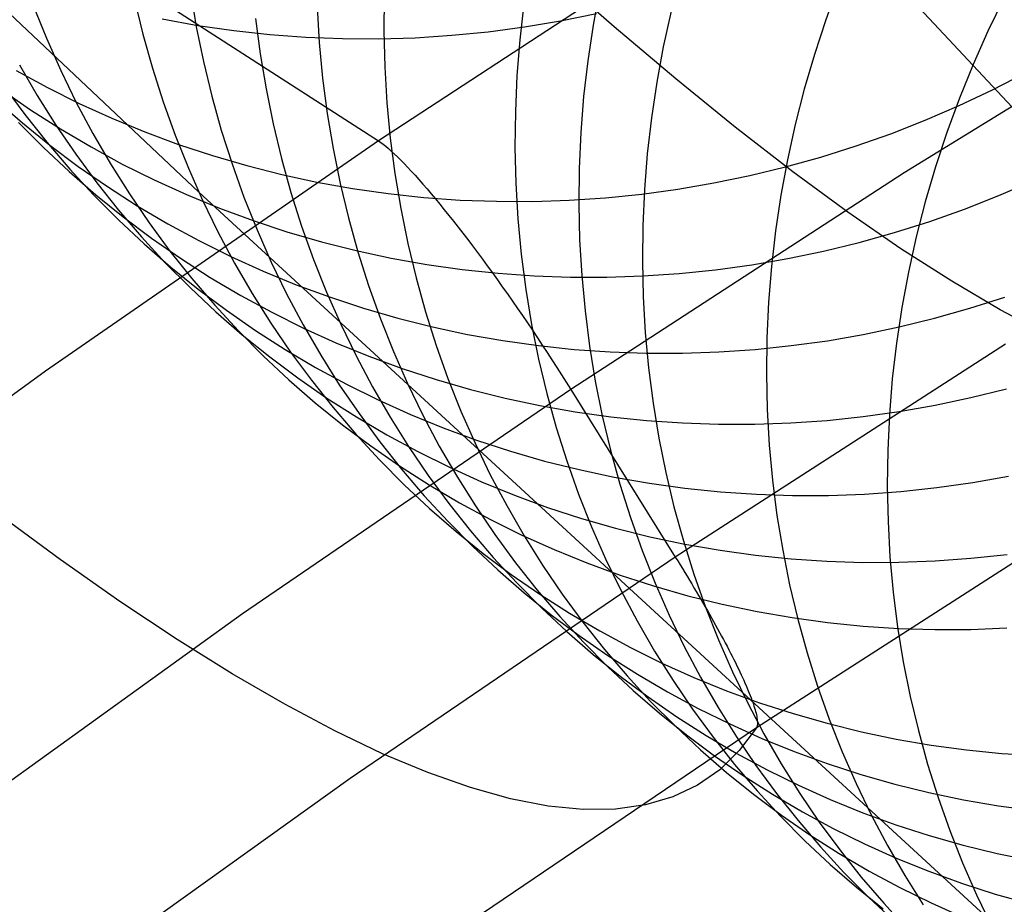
# Model space of a CAD drawing. Header units: millimetres. Extents: x 119 to 175.9, y -203.1 to -153.8.
# Tile 132 of 256: x 130.9 to 132.1, y -159.9 to -158.9. Entities that reach past the tile are written whole.
import ezdxf

# ---------------------------------------------------------------- set-up
doc = ezdxf.new("R2010")
doc.units = ezdxf.units.MM
doc.header["$MEASUREMENT"] = 0
doc.layers.add('Layer 01', color=5, linetype='Continuous', true_color=0x0000ff)
doc.layers.add('Livello 03', color=5, linetype='Continuous', true_color=0x0000ff)

msp = doc.modelspace()

# ---------------------------------------------------------------- linework, layer by layer
at = {"layer": 'Layer 01'}
for p, q in [((132.1466, -159.0564, 56.7965), (131.7082, -158.5861, 58.9149)), ((131.1537, -159.0875, 53.8911), (130.6535, -158.616, 55.9334)), ((131.6125, -158.8553, 51.7308), (131.605, -158.8961, 51.7389)), ((131.8858, -158.8508, 50.9245), (131.8715, -158.89, 50.9305)), ((131.08, -158.8668, 53.8198), (131.0896, -158.9063, 53.8316)), ((131.1439, -158.8576, 53.4973), (131.1507, -158.8979, 53.5086)), ((131.3659, -158.8619, 52.5789), (131.3655, -158.903, 52.5888)), ((132.0754, -158.8654, 50.4081), (132.0572, -158.9031, 50.4129)), ((130.964, -158.8735, 54.5036), (130.9791, -158.9111, 54.5161)), ((131.2889, -158.8752, 52.8822), (131.2914, -158.9161, 52.8927)), ((131.5258, -158.8718, 52.0093), (131.5212, -158.9128, 52.0182)), ((131.1117, -158.889, 57.877), (131.1525, -158.8964, 57.887)), ((131.2184, -158.8885, 53.1874), (131.2238, -158.929, 53.1985)), ((131.5678, -158.8911, 57.971), (131.6091, -158.8827, 57.9776)), ((131.6943, -158.8802, 51.462), (131.6854, -158.9208, 51.4697)), ((131.8715, -158.89, 50.9305), (131.8585, -158.9296, 50.937)), ((131.1507, -158.8979, 53.5086), (131.1588, -158.9378, 53.5203)), ((131.1525, -158.8964, 57.887), (131.1935, -158.9023, 57.8967)), ((131.4848, -158.9037, 57.9568), (131.5264, -158.8981, 57.9641)), ((131.5264, -158.8981, 57.9641), (131.5678, -158.8911, 57.971)), ((131.605, -158.8961, 51.7389), (131.5989, -158.937, 51.7474)), ((130.9791, -158.9111, 54.5161), (130.9955, -158.9481, 54.5288)), ((131.0896, -158.9063, 53.8316), (131.1005, -158.9455, 53.8437)), ((131.1935, -158.9023, 57.8967), (131.2348, -158.9069, 57.9062)), ((131.2348, -158.9069, 57.9062), (131.2762, -158.9099, 57.9154)), ((131.2762, -158.9099, 57.9154), (131.3179, -158.9116, 57.9243)), ((131.3179, -158.9116, 57.9243), (131.3596, -158.9118, 57.9329)), ((131.3596, -158.9118, 57.9329), (131.4014, -158.9105, 57.9412)), ((131.3655, -158.903, 52.5888), (131.3665, -158.944, 52.5991)), ((131.4014, -158.9105, 57.9412), (131.4431, -158.9078, 57.9491)), ((131.4431, -158.9078, 57.9491), (131.4848, -158.9037, 57.9568)), ((131.5212, -158.9128, 52.0182), (131.5179, -158.9539, 52.0275)), ((132.0572, -158.9031, 50.4129), (132.0402, -158.9412, 50.4181)), ((131.2914, -158.9161, 52.8927), (131.2953, -158.9569, 52.9036)), ((131.6854, -158.9208, 51.4697), (131.6779, -158.9615, 51.4779)), ((131.2238, -158.929, 53.1985), (131.2305, -158.9692, 53.21)), ((131.8585, -158.9296, 50.937), (131.8468, -158.9695, 50.944)), ((130.9481, -158.9417, 54.8935), (130.9684, -158.9766, 54.9066)), ((131.1005, -158.9455, 53.8437), (131.1129, -158.9841, 53.856)), ((131.1588, -158.9378, 53.5203), (131.1684, -158.9773, 53.5322)), ((131.3665, -158.944, 52.5991), (131.3689, -158.9849, 52.6097)), ((131.5989, -158.937, 51.7474), (131.5942, -158.978, 51.7564)), ((132.0402, -158.9412, 50.4181), (132.0246, -158.9799, 50.4238)), ((130.9443, -158.9481, 56.9343), (130.9802, -158.9676, 56.9465)), ((130.9955, -158.9481, 54.5288), (131.0132, -158.9845, 54.5417)), ((131.2953, -158.9569, 52.9036), (131.3006, -158.9973, 52.9149)), ((131.5179, -158.9539, 52.0275), (131.5161, -158.995, 52.0371)), ((132.0626, -158.9702, 57.1812), (132.1003, -158.9509, 57.185)), ((130.9304, -158.9661, 55.272), (130.9543, -158.9986, 55.2852)), ((130.9802, -158.9676, 56.9465), (131.0167, -158.9859, 56.9585)), ((131.2305, -158.9692, 53.21), (131.2386, -159.0091, 53.2217)), ((131.6779, -158.9615, 51.4779), (131.6718, -159.0024, 51.4864)), ((131.8468, -158.9695, 50.944), (131.8365, -159.0097, 50.9514)), ((130.9275, -158.9698, 56.5065), (130.9609, -158.993, 56.5192)), ((130.9684, -158.9766, 54.9066), (130.9899, -159.0107, 54.9197)), ((131.1684, -158.9773, 53.5322), (131.1793, -159.0164, 53.5444)), ((131.5942, -158.978, 51.7564), (131.591, -159.019, 51.7657)), ((132.0246, -158.9799, 50.4238), (132.0102, -159.019, 50.43)), ((132.0243, -158.9883, 57.177), (132.0626, -158.9702, 57.1812)), ((130.9211, -158.9815, 56.0774), (130.9516, -159.0081, 56.0904)), ((131.0132, -158.9845, 54.5417), (131.0322, -159.0201, 54.5548)), ((131.0167, -158.9859, 56.9585), (131.0539, -159.0028, 56.9703)), ((131.1129, -158.9841, 53.856), (131.1265, -159.0222, 53.8686)), ((131.3689, -158.9849, 52.6097), (131.3728, -159.0255, 52.6207)), ((131.9854, -159.005, 57.1723), (132.0243, -158.9883, 57.177)), ((130.9543, -158.9986, 55.2852), (130.9795, -159.0301, 55.2985)), ((130.9609, -158.993, 56.5192), (130.9951, -159.0149, 56.5317)), ((131.0539, -159.0028, 56.9703), (131.0918, -159.0184, 56.982)), ((131.3006, -158.9973, 52.9149), (131.3073, -159.0375, 52.9264)), ((131.5161, -158.995, 52.0371), (131.5156, -159.0361, 52.0472)), ((131.6718, -159.0024, 51.4864), (131.6671, -159.0433, 51.4954)), ((130.9471, -159.0076, 55.6879), (130.9756, -159.0362, 55.7011)), ((130.9516, -159.0081, 56.0904), (130.9831, -159.0335, 56.1033)), ((130.9899, -159.0107, 54.9197), (131.0127, -159.044, 54.933)), ((131.2386, -159.0091, 53.2217), (131.2481, -159.0486, 53.2337)), ((131.8365, -159.0097, 50.9514), (131.8276, -159.0502, 50.9593)), ((131.946, -159.0204, 57.1673), (131.9854, -159.005, 57.1723)), ((130.9951, -159.0149, 56.5317), (131.0301, -159.0356, 56.5442)), ((131.0322, -159.0201, 54.5548), (131.0525, -159.055, 54.568)), ((131.0918, -159.0184, 56.982), (131.1302, -159.0326, 56.9935)), ((131.1265, -159.0222, 53.8686), (131.1416, -159.0597, 53.8814)), ((131.1793, -159.0164, 53.5444), (131.1916, -159.055, 53.5569)), ((131.3728, -159.0255, 52.6207), (131.3781, -159.066, 52.632)), ((131.591, -159.019, 51.7657), (131.5891, -159.0601, 51.7754)), ((131.9062, -159.0344, 57.1618), (131.946, -159.0204, 57.1673)), ((132.0102, -159.019, 50.43), (131.9972, -159.0585, 50.4367)), ((130.9756, -159.0362, 55.7011), (131.0051, -159.0638, 55.7143)), ((130.9795, -159.0301, 55.2985), (131.0057, -159.0608, 55.3118)), ((130.9831, -159.0335, 56.1033), (131.0155, -159.0578, 56.1162)), ((131.0301, -159.0356, 56.5442), (131.0659, -159.0551, 56.5565)), ((131.1302, -159.0326, 56.9935), (131.1691, -159.0455, 57.0048)), ((131.5156, -159.0361, 52.0472), (131.5166, -159.077, 52.0576)), ((131.866, -159.0471, 57.156), (131.9062, -159.0344, 57.1618)), ((131.0127, -159.044, 54.933), (131.0366, -159.0765, 54.9464)), ((131.1691, -159.0455, 57.0048), (131.2086, -159.0569, 57.016)), ((131.3073, -159.0375, 52.9264), (131.3154, -159.0773, 52.9382)), ((131.6671, -159.0433, 51.4954), (131.6638, -159.0844, 51.5048)), ((131.8255, -159.0584, 57.1497), (131.866, -159.0471, 57.156)), ((131.0155, -159.0578, 56.1162), (131.0489, -159.0809, 56.1291)), ((131.0525, -159.055, 54.568), (131.074, -159.0891, 54.5813)), ((131.0659, -159.0551, 56.5565), (131.1023, -159.0732, 56.5687)), ((131.1416, -159.0597, 53.8814), (131.1579, -159.0966, 53.8943)), ((131.1916, -159.055, 53.5569), (131.2052, -159.093, 53.5695)), ((131.2086, -159.0569, 57.016), (131.2485, -159.067, 57.0269)), ((131.2481, -159.0486, 53.2337), (131.259, -159.0876, 53.246)), ((131.7846, -159.0683, 57.1431), (131.8255, -159.0584, 57.1497)), ((131.8276, -159.0502, 50.9593), (131.8201, -159.0908, 50.9676)), ((131.9972, -159.0585, 50.4367), (131.9855, -159.0983, 50.4438)), ((131.0051, -159.0638, 55.7143), (131.0356, -159.0903, 55.7275)), ((131.0057, -159.0608, 55.3118), (131.0331, -159.0904, 55.3252)), ((131.2485, -159.067, 57.0269), (131.2887, -159.0757, 57.0375)), ((131.3781, -159.066, 52.632), (131.3847, -159.1061, 52.6436)), ((131.5891, -159.0601, 51.7754), (131.5887, -159.1011, 51.7855)), ((131.7435, -159.0768, 57.1361), (131.7846, -159.0683, 57.1431)), ((131.0366, -159.0765, 54.9464), (131.0617, -159.108, 54.9598)), ((131.0489, -159.0809, 56.1291), (131.083, -159.1028, 56.1418)), ((131.1023, -159.0732, 56.5687), (131.1395, -159.0901, 56.5807)), ((131.2887, -159.0757, 57.0375), (131.3294, -159.083, 57.0479)), ((131.3154, -159.0773, 52.9382), (131.3249, -159.1167, 52.9503)), ((131.5166, -159.077, 52.0576), (131.519, -159.1178, 52.0683)), ((131.7022, -159.0839, 57.1288), (131.7435, -159.0768, 57.1361)), ((132.0695, -159.0912, 56.7873), (132.1083, -159.0745, 56.7921)), ((131.0331, -159.0904, 55.3252), (131.0615, -159.119, 55.3385)), ((131.0356, -159.0903, 55.7275), (131.067, -159.1157, 55.7406)), ((131.074, -159.0891, 54.5813), (131.0967, -159.1223, 54.5947)), ((131.1395, -159.0901, 56.5807), (131.1773, -159.1056, 56.5926)), ((132.4302, -160.2611, 49.2275), (131.1537, -159.0875, 53.8911)), ((131.2052, -159.093, 53.5695), (131.2202, -159.1305, 53.5824)), ((131.259, -159.0876, 53.246), (131.2713, -159.1261, 53.2585)), ((131.3294, -159.083, 57.0479), (131.3703, -159.0889, 57.0581)), ((131.3703, -159.0889, 57.0581), (131.4114, -159.0933, 57.068)), ((131.4114, -159.0933, 57.068), (131.4528, -159.0963, 57.0776)), ((131.6191, -159.0938, 57.113), (131.6607, -159.0896, 57.1211)), ((131.6607, -159.0896, 57.1211), (131.7022, -159.0839, 57.1288)), ((131.6638, -159.0844, 51.5048), (131.6619, -159.1254, 51.5146)), ((131.8201, -159.0908, 50.9676), (131.814, -159.1316, 50.9763)), ((132.0302, -159.1067, 56.7821), (132.0695, -159.0912, 56.7873)), ((131.083, -159.1028, 56.1418), (131.118, -159.1234, 56.1544)), ((131.1579, -159.0966, 53.8943), (131.1755, -159.1329, 53.9075)), ((131.4528, -159.0963, 57.0776), (131.4943, -159.0978, 57.0869)), ((131.4943, -159.0978, 57.0869), (131.5359, -159.0979, 57.096)), ((131.5359, -159.0979, 57.096), (131.5775, -159.0966, 57.1047)), ((131.5775, -159.0966, 57.1047), (131.6191, -159.0938, 57.113)), ((131.5887, -159.1011, 51.7855), (131.5896, -159.142, 51.796)), ((131.9855, -159.0983, 50.4438), (131.9752, -159.1384, 50.4513)), ((131.0617, -159.108, 54.9598), (131.0879, -159.1385, 54.9733)), ((131.067, -159.1157, 55.7406), (131.0994, -159.14, 55.7537)), ((131.1773, -159.1056, 56.5926), (131.2156, -159.1198, 56.6043)), ((131.3847, -159.1061, 52.6436), (131.3928, -159.1459, 52.6555)), ((131.9905, -159.1208, 56.7765), (132.0302, -159.1067, 56.7821)), ((131.0615, -159.119, 55.3385), (131.091, -159.1465, 55.3519)), ((131.0967, -159.1223, 54.5947), (131.1205, -159.1547, 54.6082)), ((131.118, -159.1234, 56.1544), (131.1537, -159.1428, 56.167)), ((131.2156, -159.1198, 56.6043), (131.2545, -159.1326, 56.6159)), ((131.2713, -159.1261, 53.2585), (131.2849, -159.1642, 53.2713)), ((131.3249, -159.1167, 52.9503), (131.3357, -159.1557, 52.9627)), ((131.519, -159.1178, 52.0683), (131.5228, -159.1584, 52.0794)), ((131.6619, -159.1254, 51.5146), (131.6615, -159.1663, 51.5248)), ((131.9503, -159.1335, 56.7704), (131.9905, -159.1208, 56.7765)), ((131.0879, -159.1385, 54.9733), (131.1152, -159.1681, 54.9868)), ((131.1755, -159.1329, 53.9075), (131.1944, -159.1684, 53.9208)), ((131.2202, -159.1305, 53.5824), (131.2365, -159.1674, 53.5955)), ((131.2545, -159.1326, 56.6159), (131.2939, -159.144, 56.6272)), ((131.814, -159.1316, 50.9763), (131.8092, -159.1725, 50.9854)), ((131.9098, -159.1448, 56.764), (131.9503, -159.1335, 56.7704)), ((131.9752, -159.1384, 50.4513), (131.9662, -159.1788, 50.4593)), ((131.091, -159.1465, 55.3519), (131.1214, -159.173, 55.3653)), ((131.0994, -159.14, 55.7537), (131.1326, -159.163, 55.7667)), ((131.1537, -159.1428, 56.167), (131.1901, -159.1609, 56.1794)), ((131.2939, -159.144, 56.6272), (131.3337, -159.1541, 56.6383)), ((131.3928, -159.1459, 52.6555), (131.4023, -159.1853, 52.6677)), ((131.5896, -159.142, 51.796), (131.592, -159.1827, 51.8068)), ((131.869, -159.1548, 56.7572), (131.9098, -159.1448, 56.764)), ((131.1205, -159.1547, 54.6082), (131.1456, -159.1861, 54.6218)), ((131.1901, -159.1609, 56.1794), (131.2272, -159.1777, 56.1916)), ((131.3337, -159.1541, 56.6383), (131.3739, -159.1627, 56.6492)), ((131.3357, -159.1557, 52.9627), (131.3479, -159.1942, 52.9753)), ((131.5228, -159.1584, 52.0794), (131.5281, -159.1987, 52.0909)), ((131.828, -159.1633, 56.75), (131.869, -159.1548, 56.7572)), ((131.1152, -159.1681, 54.9868), (131.1436, -159.1966, 55.0003)), ((131.1326, -159.163, 55.7667), (131.1667, -159.1848, 55.7797)), ((131.1944, -159.1684, 53.9208), (131.2146, -159.2032, 53.9342)), ((131.2365, -159.1674, 53.5955), (131.2541, -159.2036, 53.6087)), ((131.2849, -159.1642, 53.2713), (131.2998, -159.2016, 53.2843)), ((131.3739, -159.1627, 56.6492), (131.4145, -159.17, 56.6598)), ((131.4145, -159.17, 56.6598), (131.4553, -159.1758, 56.6702)), ((131.6615, -159.1663, 51.5248), (131.6624, -159.2072, 51.5353)), ((131.7453, -159.1761, 56.7346), (131.7867, -159.1704, 56.7425)), ((131.7867, -159.1704, 56.7425), (131.828, -159.1633, 56.75)), ((131.8092, -159.1725, 50.9854), (131.8059, -159.2134, 50.9949)), ((131.1214, -159.173, 55.3653), (131.1528, -159.1983, 55.3786)), ((131.2272, -159.1777, 56.1916), (131.2649, -159.1932, 56.2037)), ((131.4553, -159.1758, 56.6702), (131.4964, -159.1801, 56.6803)), ((131.4964, -159.1801, 56.6803), (131.5377, -159.1831, 56.6901)), ((131.5377, -159.1831, 56.6901), (131.5791, -159.1846, 56.6996)), ((131.592, -159.1827, 51.8068), (131.5958, -159.2233, 51.818)), ((131.6207, -159.1846, 56.7088), (131.6622, -159.1832, 56.7178)), ((131.6622, -159.1832, 56.7178), (131.7038, -159.1804, 56.7263)), ((131.7038, -159.1804, 56.7263), (131.7453, -159.1761, 56.7346)), ((131.9662, -159.1788, 50.4593), (131.9587, -159.2194, 50.4678)), ((131.1456, -159.1861, 54.6218), (131.1717, -159.2166, 54.6354)), ((131.1667, -159.1848, 55.7797), (131.2016, -159.2054, 55.7925)), ((131.2649, -159.1932, 56.2037), (131.3032, -159.2073, 56.2157)), ((131.3479, -159.1942, 52.9753), (131.3615, -159.2322, 52.9882)), ((131.4023, -159.1853, 52.6677), (131.4131, -159.2242, 52.6801)), ((131.5791, -159.1846, 56.6996), (131.6207, -159.1846, 56.7088)), ((131.1436, -159.1966, 55.0003), (131.173, -159.2241, 55.0138)), ((131.1528, -159.1983, 55.3786), (131.1851, -159.2225, 55.3919)), ((131.2016, -159.2054, 55.7925), (131.2372, -159.2248, 55.8052)), ((131.2146, -159.2032, 53.9342), (131.236, -159.2372, 53.9478)), ((131.2541, -159.2036, 53.6087), (131.2729, -159.239, 53.6222)), ((131.2998, -159.2016, 53.2843), (131.3161, -159.2384, 53.2975)), ((131.5281, -159.1987, 52.0909), (131.5347, -159.2388, 52.1026)), ((131.1717, -159.2166, 54.6354), (131.199, -159.2462, 54.6491)), ((131.3032, -159.2073, 56.2157), (131.342, -159.2201, 56.2274)), ((131.6624, -159.2072, 51.5353), (131.6648, -159.2479, 51.5462)), ((131.8059, -159.2134, 50.9949), (131.804, -159.2544, 51.0048)), ((132.0366, -159.2201, 56.3855), (132.0767, -159.2074, 56.3917)), ((131.173, -159.2241, 55.0138), (131.2033, -159.2505, 55.0274)), ((131.1851, -159.2225, 55.3919), (131.2183, -159.2455, 55.4051)), ((131.2372, -159.2248, 55.8052), (131.2736, -159.2428, 55.8178)), ((131.342, -159.2201, 56.2274), (131.3813, -159.2315, 56.2389)), ((131.4131, -159.2242, 52.6801), (131.4253, -159.2627, 52.6928)), ((131.5958, -159.2233, 51.818), (131.601, -159.2636, 51.8295)), ((131.9587, -159.2194, 50.4678), (131.9525, -159.2601, 50.4766)), ((131.9962, -159.2315, 56.3789), (132.0366, -159.2201, 56.3855)), ((131.236, -159.2372, 53.9478), (131.2586, -159.2703, 53.9615)), ((131.2729, -159.239, 53.6222), (131.2931, -159.2738, 53.6357)), ((131.3161, -159.2384, 53.2975), (131.3336, -159.2746, 53.3108)), ((131.3615, -159.2322, 52.9882), (131.3764, -159.2696, 53.0013)), ((131.3813, -159.2315, 56.2389), (131.421, -159.2415, 56.2503)), ((131.5347, -159.2388, 52.1026), (131.5427, -159.2785, 52.1147)), ((131.9555, -159.2415, 56.3719), (131.9962, -159.2315, 56.3789)), ((131.199, -159.2462, 54.6491), (131.2273, -159.2746, 54.6628)), ((131.2033, -159.2505, 55.0274), (131.2347, -159.2758, 55.0409)), ((131.2183, -159.2455, 55.4051), (131.2523, -159.2672, 55.4182)), ((131.2736, -159.2428, 55.8178), (131.3106, -159.2596, 55.8303)), ((131.421, -159.2415, 56.2503), (131.4612, -159.2501, 56.2613)), ((131.4612, -159.2501, 56.2613), (131.5017, -159.2572, 56.2722)), ((131.6648, -159.2479, 51.5462), (131.6686, -159.2884, 51.5574)), ((131.8733, -159.2573, 56.3568), (131.9145, -159.2501, 56.3645)), ((131.9145, -159.2501, 56.3645), (131.9555, -159.2415, 56.3719)), ((131.3106, -159.2596, 55.8303), (131.3483, -159.275, 55.8426)), ((131.4253, -159.2627, 52.6928), (131.4388, -159.3006, 52.7058)), ((131.5017, -159.2572, 56.2722), (131.5424, -159.263, 56.2828)), ((131.804, -159.2544, 51.0048), (131.8035, -159.2953, 51.0151)), ((131.832, -159.263, 56.3487), (131.8733, -159.2573, 56.3568)), ((131.9525, -159.2601, 50.4766), (131.9477, -159.3009, 50.4859)), ((131.2523, -159.2672, 55.4182), (131.2871, -159.2878, 55.4312)), ((131.2586, -159.2703, 53.9615), (131.2824, -159.3026, 53.9753)), ((131.2931, -159.2738, 53.6357), (131.3144, -159.3077, 53.6494)), ((131.3764, -159.2696, 53.0013), (131.3926, -159.3064, 53.0145)), ((131.5424, -159.263, 56.2828), (131.5835, -159.2673, 56.2931)), ((131.5835, -159.2673, 56.2931), (131.6247, -159.2702, 56.3031)), ((131.601, -159.2636, 51.8295), (131.6076, -159.3036, 51.8413)), ((131.6247, -159.2702, 56.3031), (131.666, -159.2716, 56.3129)), ((131.666, -159.2716, 56.3129), (131.7075, -159.2716, 56.3223)), ((131.7075, -159.2716, 56.3223), (131.749, -159.2702, 56.3314)), ((131.749, -159.2702, 56.3314), (131.7905, -159.2673, 56.3402)), ((131.7905, -159.2673, 56.3402), (131.832, -159.263, 56.3487)), ((131.2273, -159.2746, 54.6628), (131.2566, -159.3021, 54.6765)), ((131.2347, -159.2758, 55.0409), (131.2669, -159.2999, 55.0543)), ((131.3336, -159.2746, 53.3108), (131.3524, -159.31, 53.3244)), ((131.3483, -159.275, 55.8426), (131.3865, -159.2891, 55.8547)), ((131.5427, -159.2785, 52.1147), (131.5521, -159.3178, 52.127)), ((131.2871, -159.2878, 55.4312), (131.3227, -159.3071, 55.4442)), ((131.3865, -159.2891, 55.8547), (131.4252, -159.3018, 55.8667)), ((131.6686, -159.2884, 51.5574), (131.6737, -159.3287, 51.5689)), ((131.8035, -159.2953, 51.0151), (131.8044, -159.336, 51.0257)), ((131.2566, -159.3021, 54.6765), (131.2869, -159.3284, 54.6902)), ((131.2669, -159.2999, 55.0543), (131.3, -159.3229, 55.0677)), ((131.2824, -159.3026, 53.9753), (131.3073, -159.3339, 53.9892)), ((131.3144, -159.3077, 53.6494), (131.337, -159.3408, 53.6633)), ((131.3227, -159.3071, 55.4442), (131.359, -159.3251, 55.457)), ((131.3926, -159.3064, 53.0145), (131.4101, -159.3425, 53.028)), ((131.4252, -159.3018, 55.8667), (131.4645, -159.3131, 55.8784)), ((131.4388, -159.3006, 52.7058), (131.4537, -159.3379, 52.7189)), ((131.6076, -159.3036, 51.8413), (131.6156, -159.3433, 51.8534)), ((131.9477, -159.3009, 50.4859), (131.9444, -159.3417, 50.4955)), ((131.3524, -159.31, 53.3244), (131.3725, -159.3447, 53.3381)), ((131.4645, -159.3131, 55.8784), (131.5042, -159.323, 55.8899)), ((131.5521, -159.3178, 52.127), (131.5629, -159.3567, 52.1396)), ((132.0377, -159.3225, 56.0142), (132.0784, -159.3125, 56.0213)), ((131.2869, -159.3284, 54.6902), (131.3182, -159.3536, 54.7039)), ((131.3, -159.3229, 55.0677), (131.334, -159.3446, 55.081)), ((131.359, -159.3251, 55.457), (131.3959, -159.3417, 55.4696)), ((131.5042, -159.323, 55.8899), (131.5442, -159.3316, 55.9012)), ((131.6737, -159.3287, 51.5689), (131.6803, -159.3687, 51.5808)), ((131.9968, -159.3311, 56.0066), (132.0377, -159.3225, 56.0142)), ((131.3073, -159.3339, 53.9892), (131.3334, -159.3643, 54.0031)), ((131.337, -159.3408, 53.6633), (131.3607, -159.373, 53.6772)), ((131.4537, -159.3379, 52.7189), (131.4699, -159.3747, 52.7323)), ((131.5442, -159.3316, 55.9012), (131.5847, -159.3387, 55.9123)), ((131.5847, -159.3387, 55.9123), (131.6254, -159.3444, 55.9231)), ((131.8044, -159.336, 51.0257), (131.8067, -159.3767, 51.0367)), ((131.9144, -159.3441, 55.9904), (131.9557, -159.3383, 55.9987)), ((131.9557, -159.3383, 55.9987), (131.9968, -159.3311, 56.0066)), ((131.334, -159.3446, 55.081), (131.3688, -159.3651, 55.0943)), ((131.3725, -159.3447, 53.3381), (131.3938, -159.3785, 53.3519)), ((131.3959, -159.3417, 55.4696), (131.4335, -159.3571, 55.4821)), ((131.4101, -159.3425, 53.028), (131.4289, -159.3779, 53.0416)), ((131.6156, -159.3433, 51.8534), (131.625, -159.3825, 51.8658)), ((131.6254, -159.3444, 55.9231), (131.6663, -159.3487, 55.9336)), ((131.6663, -159.3487, 55.9336), (131.7075, -159.3515, 55.9438)), ((131.7075, -159.3515, 55.9438), (131.7488, -159.3529, 55.9538)), ((131.7488, -159.3529, 55.9538), (131.7902, -159.3529, 55.9634)), ((131.7902, -159.3529, 55.9634), (131.8316, -159.3514, 55.9727)), ((131.8316, -159.3514, 55.9727), (131.873, -159.3485, 55.9817)), ((131.873, -159.3485, 55.9817), (131.9144, -159.3441, 55.9904)), ((131.9444, -159.3417, 50.4955), (131.9424, -159.3826, 50.5056)), ((131.3182, -159.3536, 54.7039), (131.3504, -159.3777, 54.7175)), ((131.4335, -159.3571, 55.4821), (131.4717, -159.3711, 55.4945)), ((131.5629, -159.3567, 52.1396), (131.575, -159.395, 52.1524)), ((131.3334, -159.3643, 54.0031), (131.3605, -159.3937, 54.0171)), ((131.3607, -159.373, 53.6772), (131.3856, -159.4043, 53.6912)), ((131.3688, -159.3651, 55.0943), (131.4043, -159.3843, 55.1074)), ((131.4699, -159.3747, 52.7323), (131.4873, -159.4107, 52.7459)), ((131.4717, -159.3711, 55.4945), (131.5104, -159.3838, 55.5066)), ((131.6803, -159.3687, 51.5808), (131.6883, -159.4083, 51.5929)), ((131.3504, -159.3777, 54.7175), (131.3834, -159.4006, 54.7311)), ((131.3938, -159.3785, 53.3519), (131.4163, -159.4116, 53.3658)), ((131.4043, -159.3843, 55.1074), (131.4405, -159.4022, 55.1204)), ((131.4289, -159.3779, 53.0416), (131.449, -159.4125, 53.0554)), ((131.5104, -159.3838, 55.5066), (131.5495, -159.3951, 55.5186)), ((131.625, -159.3825, 51.8658), (131.6357, -159.4214, 51.8784)), ((131.8067, -159.3767, 51.0367), (131.8105, -159.4171, 51.048)), ((131.9424, -159.3826, 50.5056), (131.9419, -159.4234, 50.516)), ((131.3605, -159.3937, 54.0171), (131.3887, -159.4221, 54.0311)), ((131.5495, -159.3951, 55.5186), (131.5891, -159.4049, 55.5303)), ((131.575, -159.395, 52.1524), (131.5885, -159.4329, 52.1655)), ((131.3834, -159.4006, 54.7311), (131.4173, -159.4222, 54.7446)), ((131.3856, -159.4043, 53.6912), (131.4116, -159.4347, 53.7053)), ((131.4405, -159.4022, 55.1204), (131.4774, -159.4189, 55.1332)), ((131.5891, -159.4049, 55.5303), (131.6291, -159.4134, 55.5418)), ((131.6883, -159.4083, 51.5929), (131.6977, -159.4475, 51.6054)), ((131.4163, -159.4116, 53.3658), (131.44, -159.4438, 53.3799)), ((131.449, -159.4125, 53.0554), (131.4702, -159.4463, 53.0694)), ((131.4774, -159.4189, 55.1332), (131.5149, -159.4342, 55.1459)), ((131.4873, -159.4107, 52.7459), (131.5061, -159.4461, 52.7596)), ((131.6291, -159.4134, 55.5418), (131.6695, -159.4205, 55.5531)), ((131.6695, -159.4205, 55.5531), (131.7101, -159.4261, 55.5641)), ((131.8105, -159.4171, 51.048), (131.8156, -159.4573, 51.0597)), ((131.9987, -159.4255, 55.6328), (132.0399, -159.4197, 55.6413)), ((132.0399, -159.4197, 55.6413), (132.0809, -159.4124, 55.6494)), ((131.3887, -159.4221, 54.0311), (131.4179, -159.4495, 54.0451)), ((131.4173, -159.4222, 54.7446), (131.452, -159.4427, 54.758)), ((131.6357, -159.4214, 51.8784), (131.6478, -159.4597, 51.8913)), ((131.7101, -159.4261, 55.5641), (131.751, -159.4304, 55.5748)), ((131.751, -159.4304, 55.5748), (131.7921, -159.4331, 55.5852)), ((131.916, -159.4329, 55.6148), (131.9574, -159.4299, 55.6239)), ((131.9419, -159.4234, 50.516), (131.9428, -159.4641, 50.5267)), ((131.9574, -159.4299, 55.6239), (131.9987, -159.4255, 55.6328)), ((131.4116, -159.4347, 53.7053), (131.4387, -159.464, 53.7194)), ((131.452, -159.4427, 54.758), (131.4875, -159.4618, 54.7713)), ((131.5149, -159.4342, 55.1459), (131.553, -159.4481, 55.1585)), ((131.5885, -159.4329, 52.1655), (131.6033, -159.4702, 52.1788)), ((131.7921, -159.4331, 55.5852), (131.8333, -159.4345, 55.5954)), ((131.8333, -159.4345, 55.5954), (131.8746, -159.4344, 55.6052)), ((131.8746, -159.4344, 55.6052), (131.916, -159.4329, 55.6148)), ((131.4179, -159.4495, 54.0451), (131.4481, -159.4757, 54.0592)), ((131.44, -159.4438, 53.3799), (131.4648, -159.475, 53.394)), ((131.4702, -159.4463, 53.0694), (131.4927, -159.4793, 53.0834)), ((131.5061, -159.4461, 52.7596), (131.5261, -159.4806, 52.7735)), ((131.553, -159.4481, 55.1585), (131.5916, -159.4607, 55.1708)), ((131.6977, -159.4475, 51.6054), (131.7084, -159.4863, 51.6181)), ((131.4387, -159.464, 53.7194), (131.4668, -159.4924, 53.7335)), ((131.4875, -159.4618, 54.7713), (131.5236, -159.4797, 54.7845)), ((131.5916, -159.4607, 55.1708), (131.6307, -159.472, 55.1829)), ((131.6478, -159.4597, 51.8913), (131.6613, -159.4975, 51.9045)), ((131.8156, -159.4573, 51.0597), (131.8222, -159.4972, 51.0717)), ((131.9428, -159.4641, 50.5267), (131.945, -159.5046, 50.5379)), ((131.4481, -159.4757, 54.0592), (131.4793, -159.5008, 54.0732)), ((131.4648, -159.475, 53.394), (131.4908, -159.5053, 53.4082)), ((131.6033, -159.4702, 52.1788), (131.6194, -159.5068, 52.1924)), ((131.6307, -159.472, 55.1829), (131.6702, -159.4818, 55.1949)), ((131.4927, -159.4793, 53.0834), (131.5163, -159.5114, 53.0976)), ((131.5236, -159.4797, 54.7845), (131.5604, -159.4963, 54.7975)), ((131.5261, -159.4806, 52.7735), (131.5473, -159.5144, 52.7876)), ((131.6702, -159.4818, 55.1949), (131.7102, -159.4902, 55.2066)), ((131.7084, -159.4863, 51.6181), (131.7205, -159.5246, 51.6311)), ((131.4668, -159.4924, 53.7335), (131.496, -159.5196, 53.7477)), ((131.5604, -159.4963, 54.7975), (131.5979, -159.5116, 54.8104)), ((131.6613, -159.4975, 51.9045), (131.6761, -159.5348, 51.9179)), ((131.7102, -159.4902, 55.2066), (131.7504, -159.4972, 55.218)), ((131.7504, -159.4972, 55.218), (131.791, -159.5028, 55.2292)), ((131.8222, -159.4972, 51.0717), (131.8301, -159.5367, 51.0839)), ((131.4793, -159.5008, 54.0732), (131.5113, -159.5248, 54.0871)), ((131.4908, -159.5053, 53.4082), (131.5178, -159.5346, 53.4225)), ((131.6194, -159.5068, 52.1924), (131.6368, -159.5428, 52.2061)), ((131.791, -159.5028, 55.2292), (131.8318, -159.507, 55.2401)), ((131.8318, -159.507, 55.2401), (131.8728, -159.5097, 55.2508)), ((131.8728, -159.5097, 55.2508), (131.914, -159.511, 55.2611)), ((131.945, -159.5046, 50.5379), (131.9487, -159.545, 50.5493)), ((131.9553, -159.5109, 55.2712), (131.9966, -159.5093, 55.2809)), ((131.9966, -159.5093, 55.2809), (132.0378, -159.5063, 55.2902)), ((132.0378, -159.5063, 55.2902), (132.0791, -159.5019, 55.2993)), ((131.496, -159.5196, 53.7477), (131.5261, -159.5458, 53.7619)), ((131.5163, -159.5114, 53.0976), (131.5411, -159.5427, 53.1118)), ((131.5473, -159.5144, 52.7876), (131.5697, -159.5474, 52.8017)), ((131.5979, -159.5116, 54.8104), (131.6359, -159.5255, 54.8232)), ((131.914, -159.511, 55.2611), (131.9553, -159.5109, 55.2712)), ((131.5113, -159.5248, 54.0871), (131.5442, -159.5475, 54.1011)), ((131.6359, -159.5255, 54.8232), (131.6744, -159.538, 54.8357)), ((131.7205, -159.5246, 51.6311), (131.7339, -159.5624, 51.6443)), ((131.5178, -159.5346, 53.4225), (131.5459, -159.5629, 53.4368)), ((131.5411, -159.5427, 53.1118), (131.567, -159.5729, 53.1262)), ((131.6368, -159.5428, 52.2061), (131.6555, -159.578, 52.22)), ((131.6744, -159.538, 54.8357), (131.7135, -159.5492, 54.848)), ((131.6761, -159.5348, 51.9179), (131.6922, -159.5714, 51.9314)), ((131.8301, -159.5367, 51.0839), (131.8394, -159.5759, 51.0965)), ((131.5261, -159.5458, 53.7619), (131.5572, -159.5709, 53.776)), ((131.5442, -159.5475, 54.1011), (131.578, -159.5691, 54.1149)), ((131.5697, -159.5474, 52.8017), (131.5933, -159.5795, 52.816)), ((131.7135, -159.5492, 54.848), (131.7529, -159.559, 54.8601)), ((131.9487, -159.545, 50.5493), (131.9538, -159.5851, 50.5611)), ((131.5459, -159.5629, 53.4368), (131.575, -159.5901, 53.4511)), ((131.7339, -159.5624, 51.6443), (131.7487, -159.5996, 51.6577)), ((131.7529, -159.559, 54.8601), (131.7928, -159.5673, 54.872)), ((131.5572, -159.5709, 53.776), (131.5892, -159.5948, 53.7902)), ((131.567, -159.5729, 53.1262), (131.594, -159.6022, 53.1405)), ((131.578, -159.5691, 54.1149), (131.6126, -159.5894, 54.1287)), ((131.6555, -159.578, 52.22), (131.6754, -159.6125, 52.234)), ((131.6922, -159.5714, 51.9314), (131.7095, -159.6073, 51.9452)), ((131.7928, -159.5673, 54.872), (131.833, -159.5743, 54.8837)), ((131.833, -159.5743, 54.8837), (131.8735, -159.5799, 54.8951)), ((131.8394, -159.5759, 51.0965), (131.8501, -159.6146, 51.1093)), ((131.5933, -159.5795, 52.816), (131.6181, -159.6106, 52.8303)), ((131.6126, -159.5894, 54.1287), (131.6479, -159.6085, 54.1423)), ((131.8735, -159.5799, 54.8951), (131.9143, -159.584, 54.9062)), ((131.9143, -159.584, 54.9062), (131.9552, -159.5867, 54.917)), ((131.9538, -159.5851, 50.5611), (131.9603, -159.6249, 50.5732)), ((131.9552, -159.5867, 54.917), (131.9963, -159.5879, 54.9276)), ((131.9963, -159.5879, 54.9276), (132.0375, -159.5877, 54.9378)), ((132.0375, -159.5877, 54.9378), (132.0787, -159.5861, 54.9477)), ((131.575, -159.5901, 53.4511), (131.6051, -159.6163, 53.4654)), ((131.5892, -159.5948, 53.7902), (131.6221, -159.6175, 53.8042)), ((131.7487, -159.5996, 51.6577), (131.7647, -159.6362, 51.6713)), ((131.594, -159.6022, 53.1405), (131.622, -159.6304, 53.1549)), ((131.6181, -159.6106, 52.8303), (131.6439, -159.6408, 52.8447)), ((131.6479, -159.6085, 54.1423), (131.6839, -159.6263, 54.1559)), ((131.7095, -159.6073, 51.9452), (131.7282, -159.6425, 51.9592)), ((131.6051, -159.6163, 53.4654), (131.6361, -159.6413, 53.4797)), ((131.6221, -159.6175, 53.8042), (131.6558, -159.639, 53.8182)), ((131.6754, -159.6125, 52.234), (131.6966, -159.6463, 52.2482)), ((131.8501, -159.6146, 51.1093), (131.8621, -159.6529, 51.1223)), ((131.622, -159.6304, 53.1549), (131.6511, -159.6576, 53.1694)), ((131.6839, -159.6263, 54.1559), (131.7206, -159.6427, 54.1692)), ((131.9603, -159.6249, 50.5732), (131.9682, -159.6644, 50.5855)), ((131.6361, -159.6413, 53.4797), (131.6681, -159.6651, 53.494)), ((131.6439, -159.6408, 52.8447), (131.6709, -159.6701, 52.8592)), ((131.6558, -159.639, 53.8182), (131.6903, -159.6593, 53.8321)), ((131.7206, -159.6427, 54.1692), (131.7579, -159.6579, 54.1825)), ((131.7282, -159.6425, 51.9592), (131.7481, -159.677, 51.9733)), ((131.7647, -159.6362, 51.6713), (131.7821, -159.6721, 51.6851)), ((131.6966, -159.6463, 52.2482), (131.7189, -159.6791, 52.2625)), ((131.8621, -159.6529, 51.1223), (131.8755, -159.6906, 51.1356)), ((131.6511, -159.6576, 53.1694), (131.6811, -159.6837, 53.1838)), ((131.6681, -159.6651, 53.494), (131.7009, -159.6878, 53.5082)), ((131.6903, -159.6593, 53.8321), (131.7255, -159.6783, 53.8459)), ((131.7579, -159.6579, 54.1825), (131.7958, -159.6717, 54.1956)), ((131.9682, -159.6644, 50.5855), (131.9775, -159.7035, 50.5982)), ((131.6709, -159.6701, 52.8592), (131.6989, -159.6983, 52.8737)), ((131.7189, -159.6791, 52.2625), (131.7425, -159.7111, 52.2769)), ((131.7255, -159.6783, 53.8459), (131.7615, -159.696, 53.8596)), ((131.7481, -159.677, 51.9733), (131.7692, -159.7107, 51.9875)), ((131.7821, -159.6721, 51.6851), (131.8007, -159.7073, 51.6991)), ((131.7958, -159.6717, 54.1956), (131.8342, -159.6841, 54.2085)), ((131.6811, -159.6837, 53.1838), (131.7121, -159.7086, 53.1982)), ((131.7009, -159.6878, 53.5082), (131.7346, -159.7093, 53.5223)), ((131.8342, -159.6841, 54.2085), (131.8731, -159.6952, 54.2211)), ((131.8755, -159.6906, 51.1356), (131.8902, -159.7277, 51.1491)), ((131.6989, -159.6983, 52.8737), (131.7279, -159.7254, 52.8883)), ((131.7615, -159.696, 53.8596), (131.7981, -159.7125, 53.8732)), ((131.8731, -159.6952, 54.2211), (131.9124, -159.7049, 54.2336)), ((131.7121, -159.7086, 53.1982), (131.744, -159.7325, 53.2126)), ((131.7346, -159.7093, 53.5223), (131.769, -159.7295, 53.5364)), ((131.7425, -159.7111, 52.2769), (131.7671, -159.7422, 52.2915)), ((131.7692, -159.7107, 51.9875), (131.7915, -159.7435, 52.0019)), ((131.7981, -159.7125, 53.8732), (131.8354, -159.7276, 53.8866)), ((131.8007, -159.7073, 51.6991), (131.8206, -159.7417, 51.7132)), ((131.9124, -159.7049, 54.2336), (131.9522, -159.7132, 54.2459)), ((131.9522, -159.7132, 54.2459), (131.9922, -159.7201, 54.2579)), ((131.9775, -159.7035, 50.5982), (131.9881, -159.7421, 50.6111)), ((131.9922, -159.7201, 54.2579), (132.0326, -159.7255, 54.2696)), ((131.7279, -159.7254, 52.8883), (131.7579, -159.7515, 52.9028)), ((131.744, -159.7325, 53.2126), (131.7768, -159.7551, 53.2269)), ((131.769, -159.7295, 53.5364), (131.8042, -159.7485, 53.5503)), ((131.8354, -159.7276, 53.8866), (131.8732, -159.7413, 53.8998)), ((131.8902, -159.7277, 51.1491), (131.9062, -159.7642, 51.1628)), ((132.0326, -159.7255, 54.2696), (132.0732, -159.7296, 54.2811)), ((132.0732, -159.7296, 54.2811), (132.114, -159.7322, 54.2923)), ((131.7671, -159.7422, 52.2915), (131.7929, -159.7724, 52.306)), ((131.7915, -159.7435, 52.0019), (131.815, -159.7755, 52.0163)), ((131.8206, -159.7417, 51.7132), (131.8417, -159.7754, 51.7275)), ((131.8732, -159.7413, 53.8998), (131.9115, -159.7537, 53.9129)), ((131.9881, -159.7421, 50.6111), (132.0001, -159.7803, 50.6242)), ((131.7579, -159.7515, 52.9028), (131.7888, -159.7764, 52.9173)), ((131.7768, -159.7551, 53.2269), (131.8104, -159.7765, 53.2412)), ((131.8042, -159.7485, 53.5503), (131.8401, -159.7662, 53.5641)), ((131.9115, -159.7537, 53.9129), (131.9504, -159.7648, 53.9257)), ((131.8401, -159.7662, 53.5641), (131.8767, -159.7826, 53.5778)), ((131.9062, -159.7642, 51.1628), (131.9236, -159.8, 51.1767)), ((131.9504, -159.7648, 53.9257), (131.9897, -159.7744, 53.9383)), ((131.7888, -159.7764, 52.9173), (131.8207, -159.8002, 52.9318)), ((131.7929, -159.7724, 52.306), (131.8198, -159.8015, 52.3207)), ((131.8104, -159.7765, 53.2412), (131.8448, -159.7967, 53.2554)), ((131.815, -159.7755, 52.0163), (131.8397, -159.8066, 52.0309)), ((131.8417, -159.7754, 51.7275), (131.864, -159.8082, 51.7419)), ((131.9897, -159.7744, 53.9383), (132.0293, -159.7827, 53.9507)), ((132.0001, -159.7803, 50.6242), (132.0135, -159.8179, 50.6376)), ((131.8767, -159.7826, 53.5778), (131.9138, -159.7976, 53.5914)), ((132.0293, -159.7827, 53.9507), (132.0693, -159.7895, 53.9629)), ((132.0693, -159.7895, 53.9629), (132.1096, -159.7949, 53.9748)), ((131.8198, -159.8015, 52.3207), (131.8477, -159.8296, 52.3353)), ((131.8207, -159.8002, 52.9318), (131.8534, -159.8227, 52.9463)), ((131.8448, -159.7967, 53.2554), (131.8799, -159.8156, 53.2694)), ((131.9138, -159.7976, 53.5914), (131.9516, -159.8113, 53.6048)), ((131.9236, -159.8, 51.1767), (131.9421, -159.8352, 51.1908)), ((131.8397, -159.8066, 52.0309), (131.8654, -159.8367, 52.0455)), ((131.864, -159.8082, 51.7419), (131.8875, -159.8401, 51.7564)), ((131.9516, -159.8113, 53.6048), (131.9899, -159.8237, 53.6179)), ((131.8534, -159.8227, 52.9463), (131.8869, -159.8441, 52.9606)), ((131.8799, -159.8156, 53.2694), (131.9158, -159.8333, 53.2834)), ((131.9899, -159.8237, 53.6179), (132.0287, -159.8347, 53.6309)), ((132.0135, -159.8179, 50.6376), (132.0281, -159.855, 50.6512)), ((131.8477, -159.8296, 52.3353), (131.8766, -159.8567, 52.35)), ((131.8654, -159.8367, 52.0455), (131.8923, -159.8658, 52.0602)), ((131.9158, -159.8333, 53.2834), (131.9523, -159.8496, 53.2972)), ((131.9421, -159.8352, 51.1908), (131.962, -159.8696, 51.205)), ((132.0287, -159.8347, 53.6309), (132.0679, -159.8443, 53.6437)), ((131.8869, -159.8441, 52.9606), (131.9213, -159.8643, 52.9749)), ((131.8875, -159.8401, 51.7564), (131.9121, -159.8712, 51.771)), ((132.0679, -159.8443, 53.6437), (132.1075, -159.8525, 53.6563)), ((131.8766, -159.8567, 52.35), (131.9065, -159.8827, 52.3647)), ((131.9523, -159.8496, 53.2972), (131.9894, -159.8646, 53.3109)), ((132.0281, -159.855, 50.6512), (132.0441, -159.8914, 50.665)), ((131.8923, -159.8658, 52.0602), (131.9201, -159.8939, 52.0749)), ((131.9121, -159.8712, 51.771), (131.9378, -159.9012, 51.7857)), ((131.9213, -159.8643, 52.9749), (131.9563, -159.8832, 52.9891)), ((131.962, -159.8696, 51.205), (131.983, -159.9031, 51.2194)), ((131.9894, -159.8646, 53.3109), (132.0271, -159.8783, 53.3244)), ((131.9065, -159.8827, 52.3647), (131.9374, -159.9075, 52.3794)), ((132.0271, -159.8783, 53.3244), (132.0654, -159.8907, 53.3377)), ((131.9201, -159.8939, 52.0749), (131.949, -159.9209, 52.0897)), ((131.9563, -159.8832, 52.9891), (131.9921, -159.9008, 53.0032)), ((132.0441, -159.8914, 50.665), (132.0614, -159.9272, 50.679)), ((132.0654, -159.8907, 53.3377), (132.1041, -159.9016, 53.3508)), ((131.9378, -159.9012, 51.7857), (131.9646, -159.9303, 51.8004)), ((131.9921, -159.9008, 53.0032), (132.0286, -159.9171, 53.0171))]:
    msp.add_line(p, q, dxfattribs=at)
at = {"layer": 'Livello 03'}
for p, q in [((129.3974, -157.7646, 64.6777), (131.3594, -159.0286, 56.9901)), ((131.7474, -158.7746, 57.049), (131.3594, -159.0286, 56.9901)), ((131.6291, -158.898, 62.3875), (131.5561, -158.8338, 62.6347)), ((132.349, -158.8273, 56.9011), (131.9613, -159.0652, 56.845)), ((131.6997, -158.9577, 62.1383), (131.6291, -158.898, 62.3875)), ((131.7679, -159.0131, 61.8872), (131.6997, -158.9577, 62.1383)), ((131.8336, -159.0639, 61.6344), (131.7679, -159.0131, 61.8872)), ((131.3594, -159.0286, 56.9901), (130.9779, -159.2921, 56.9301)), ((131.3594, -159.0286, 56.9901), (131.3619, -159.0304, 56.9804)), ((131.3619, -159.0304, 56.9804), (131.3647, -159.0324, 56.9708)), ((131.3647, -159.0324, 56.9708), (131.3676, -159.0347, 56.9613)), ((131.3676, -159.0347, 56.9613), (131.3707, -159.0373, 56.952)), ((131.3707, -159.0373, 56.952), (131.374, -159.0402, 56.9428)), ((131.374, -159.0402, 56.9428), (131.3774, -159.0434, 56.9337)), ((131.3774, -159.0434, 56.9337), (131.381, -159.0468, 56.9249)), ((131.381, -159.0468, 56.9249), (131.3847, -159.0505, 56.9162)), ((131.3847, -159.0505, 56.9162), (131.3886, -159.0545, 56.9076)), ((131.3886, -159.0545, 56.9076), (131.3927, -159.0587, 56.8993)), ((131.3927, -159.0587, 56.8993), (131.3969, -159.0632, 56.8912)), ((131.3969, -159.0632, 56.8912), (131.4012, -159.0679, 56.8833)), ((131.4012, -159.0679, 56.8833), (131.4056, -159.0729, 56.8756)), ((131.9613, -159.0652, 56.845), (131.5794, -159.313, 56.788)), ((131.8969, -159.1102, 61.3801), (131.8336, -159.0639, 61.6344)), ((131.4056, -159.0729, 56.8756), (131.4102, -159.0781, 56.8681)), ((131.4102, -159.0781, 56.8681), (131.4149, -159.0835, 56.8609)), ((131.4149, -159.0835, 56.8609), (131.4197, -159.0892, 56.8539)), ((131.4197, -159.0892, 56.8539), (131.4246, -159.095, 56.8472)), ((131.4246, -159.095, 56.8472), (131.4296, -159.1011, 56.8408)), ((131.4296, -159.1011, 56.8408), (131.4347, -159.1074, 56.8346)), ((131.4347, -159.1074, 56.8346), (131.4399, -159.1139, 56.8288)), ((131.4399, -159.1139, 56.8288), (131.4452, -159.1206, 56.8232)), ((131.9576, -159.152, 61.1243), (131.8969, -159.1102, 61.3801)), ((131.4452, -159.1206, 56.8232), (131.4506, -159.1274, 56.8179)), ((131.4506, -159.1274, 56.8179), (131.456, -159.1344, 56.8129)), ((131.456, -159.1344, 56.8129), (131.4615, -159.1416, 56.8082)), ((131.4615, -159.1416, 56.8082), (131.467, -159.1489, 56.8039)), ((131.467, -159.1489, 56.8039), (131.4726, -159.1564, 56.7998)), ((131.4726, -159.1564, 56.7998), (131.4783, -159.164, 56.7961)), ((132.0157, -159.1892, 60.8673), (131.9576, -159.152, 61.1243)), ((131.4783, -159.164, 56.7961), (131.4839, -159.1718, 56.7927)), ((131.4839, -159.1718, 56.7927), (131.4897, -159.1796, 56.7897)), ((131.4897, -159.1796, 56.7897), (131.4954, -159.1876, 56.7869)), ((131.4954, -159.1876, 56.7869), (131.5011, -159.1956, 56.7846)), ((132.0712, -159.2218, 60.6092), (132.0157, -159.1892, 60.8673)), ((131.5011, -159.1956, 56.7846), (131.5069, -159.2038, 56.7825)), ((131.5069, -159.2038, 56.7825), (131.5127, -159.212, 56.7809)), ((131.5127, -159.212, 56.7809), (131.5184, -159.2203, 56.7795)), ((131.5184, -159.2203, 56.7795), (131.5241, -159.2286, 56.7785)), ((131.5241, -159.2286, 56.7785), (131.5299, -159.237, 56.7779)), ((132.1241, -159.2498, 60.3502), (132.0712, -159.2218, 60.6092)), ((131.5299, -159.237, 56.7779), (131.5356, -159.2454, 56.7776)), ((131.5356, -159.2454, 56.7776), (131.5412, -159.2539, 56.7777)), ((131.5412, -159.2539, 56.7777), (131.5468, -159.2624, 56.7781)), ((131.5468, -159.2624, 56.7781), (131.5524, -159.2708, 56.7789)), ((132.0773, -159.2612, 56.9065), (131.6992, -159.505, 56.8498)), ((131.5524, -159.2708, 56.7789), (131.5579, -159.2793, 56.78)), ((131.5579, -159.2793, 56.78), (131.5634, -159.2878, 56.7815)), ((130.9779, -159.2921, 56.9301), (130.6032, -159.5647, 56.869)), ((131.5634, -159.2878, 56.7815), (131.5688, -159.2962, 56.7833)), ((131.5688, -159.2962, 56.7833), (131.5741, -159.3046, 56.7855)), ((131.5741, -159.3046, 56.7855), (131.5794, -159.313, 56.788)), ((131.5794, -159.313, 56.788), (131.2035, -159.5701, 56.73)), ((131.5794, -159.313, 56.788), (131.6992, -159.505, 56.8498)), ((130.9946, -159.5076, 61.7242), (130.9235, -159.4553, 61.9724)), ((132.1664, -159.4602, 57.1718), (131.792, -159.7005, 57.1142)), ((131.063, -159.5557, 61.4743), (130.9946, -159.5076, 61.7242)), ((131.6992, -159.505, 56.8498), (131.3269, -159.7583, 56.7921)), ((131.6992, -159.505, 56.8498), (131.7019, -159.5094, 56.8513)), ((131.7019, -159.5094, 56.8513), (131.7047, -159.5138, 56.8528)), ((131.7047, -159.5138, 56.8528), (131.7074, -159.5182, 56.8545)), ((131.7074, -159.5182, 56.8545), (131.71, -159.5226, 56.8563)), ((131.71, -159.5226, 56.8563), (131.7127, -159.527, 56.8581)), ((131.7127, -159.527, 56.8581), (131.7154, -159.5314, 56.8601)), ((131.7154, -159.5314, 56.8601), (131.718, -159.5357, 56.8622)), ((131.718, -159.5357, 56.8622), (131.7206, -159.5401, 56.8644)), ((131.7206, -159.5401, 56.8644), (131.7232, -159.5445, 56.8667)), ((131.7232, -159.5445, 56.8667), (131.7258, -159.5489, 56.8691)), ((131.1287, -159.5993, 61.2228), (131.063, -159.5557, 61.4743)), ((131.7258, -159.5489, 56.8691), (131.7284, -159.5532, 56.8716)), ((131.7284, -159.5532, 56.8716), (131.7309, -159.5575, 56.8742)), ((131.7309, -159.5575, 56.8742), (131.7334, -159.5618, 56.8769)), ((131.7334, -159.5618, 56.8769), (131.7359, -159.5661, 56.8798)), ((131.7359, -159.5661, 56.8798), (131.7383, -159.5704, 56.8827)), ((131.2035, -159.5701, 56.73), (130.8339, -159.8363, 56.6711)), ((131.7383, -159.5704, 56.8827), (131.7407, -159.5746, 56.8857)), ((131.7407, -159.5746, 56.8857), (131.743, -159.5788, 56.8889)), ((131.743, -159.5788, 56.8889), (131.7454, -159.583, 56.8921)), ((131.7454, -159.583, 56.8921), (131.7476, -159.5871, 56.8955)), ((131.7476, -159.5871, 56.8955), (131.7499, -159.5912, 56.899)), ((131.1917, -159.6386, 60.9699), (131.1287, -159.5993, 61.2228)), ((131.7499, -159.5912, 56.899), (131.7521, -159.5953, 56.9025)), ((131.7521, -159.5953, 56.9025), (131.7542, -159.5993, 56.9062)), ((131.7542, -159.5993, 56.9062), (131.7564, -159.6032, 56.9099)), ((131.7564, -159.6032, 56.9099), (131.7584, -159.6071, 56.9137)), ((131.7584, -159.6071, 56.9137), (131.7604, -159.611, 56.9177)), ((131.7604, -159.611, 56.9177), (131.7624, -159.6148, 56.9217)), ((131.7624, -159.6148, 56.9217), (131.7643, -159.6185, 56.9258)), ((131.7643, -159.6185, 56.9258), (131.7662, -159.6222, 56.93)), ((131.7662, -159.6222, 56.93), (131.768, -159.6258, 56.9343)), ((131.768, -159.6258, 56.9343), (131.7697, -159.6293, 56.9387)), ((131.7697, -159.6293, 56.9387), (131.7714, -159.6328, 56.9431)), ((131.7714, -159.6328, 56.9431), (131.773, -159.6362, 56.9477)), ((131.2519, -159.6735, 60.7157), (131.1917, -159.6386, 60.9699)), ((131.773, -159.6362, 56.9477), (131.7746, -159.6396, 56.9523)), ((131.7746, -159.6396, 56.9523), (131.7761, -159.6428, 56.9569)), ((131.7761, -159.6428, 56.9569), (131.7776, -159.646, 56.9617)), ((131.7776, -159.646, 56.9617), (131.7789, -159.6491, 56.9665)), ((131.7789, -159.6491, 56.9665), (131.7803, -159.6521, 56.9713)), ((131.7803, -159.6521, 56.9713), (131.7815, -159.6551, 56.9763)), ((131.7815, -159.6551, 56.9763), (131.7827, -159.658, 56.9812)), ((131.7827, -159.658, 56.9812), (131.7839, -159.6607, 56.9863)), ((131.7839, -159.6607, 56.9863), (131.7849, -159.6634, 56.9914)), ((131.7849, -159.6634, 56.9914), (131.7859, -159.666, 56.9965)), ((131.7859, -159.666, 56.9965), (131.7869, -159.6686, 57.0017)), ((131.7869, -159.6686, 57.0017), (131.7878, -159.671, 57.0069)), ((131.3094, -159.704, 60.4605), (131.2519, -159.6735, 60.7157)), ((131.7878, -159.671, 57.0069), (131.7886, -159.6733, 57.0121)), ((131.7886, -159.6733, 57.0121), (131.7893, -159.6756, 57.0174)), ((131.7893, -159.6756, 57.0174), (131.79, -159.6777, 57.0227)), ((131.79, -159.6777, 57.0227), (131.7906, -159.6798, 57.028)), ((131.7906, -159.6798, 57.028), (131.7912, -159.6818, 57.0334)), ((131.7912, -159.6818, 57.0334), (131.7917, -159.6837, 57.0388)), ((131.7917, -159.6837, 57.0388), (131.7921, -159.6855, 57.0442)), ((131.7921, -159.6855, 57.0442), (131.7924, -159.6872, 57.0496)), ((131.7924, -159.6872, 57.0496), (131.7927, -159.6888, 57.055)), ((131.7927, -159.6888, 57.055), (131.793, -159.6903, 57.0604)), ((131.793, -159.6903, 57.0604), (131.7931, -159.6917, 57.0658)), ((131.792, -159.7005, 57.1142), (131.423, -159.9501, 57.0555)), ((131.792, -159.7005, 57.1142), (131.7725, -159.7265, 57.3694)), ((131.7924, -159.6999, 57.1089), (131.792, -159.7005, 57.1142)), ((131.7927, -159.6992, 57.1036), (131.7924, -159.6999, 57.1089)), ((131.7929, -159.6984, 57.0982), (131.7927, -159.6992, 57.1036)), ((131.7931, -159.6975, 57.0928), (131.7929, -159.6984, 57.0982)), ((131.7931, -159.6917, 57.0658), (131.7932, -159.6931, 57.0712)), ((131.7932, -159.6965, 57.0875), (131.7931, -159.6975, 57.0928)), ((131.7932, -159.6931, 57.0712), (131.7933, -159.6943, 57.0766)), ((131.7933, -159.6954, 57.0821), (131.7932, -159.6965, 57.0875)), ((131.7933, -159.6943, 57.0766), (131.7933, -159.6954, 57.0821)), ((131.364, -159.73, 60.2043), (131.3094, -159.704, 60.4605)), ((131.4157, -159.7516, 59.9473), (131.364, -159.73, 60.2043)), ((131.7725, -159.7265, 57.3694), (131.75, -159.7484, 57.6255)), ((131.3269, -159.7583, 56.7921), (130.9605, -160.0205, 56.7333)), ((131.4646, -159.7688, 59.6897), (131.4157, -159.7516, 59.9473)), ((131.75, -159.7484, 57.6255), (131.7247, -159.7661, 57.8823)), ((131.5106, -159.7816, 59.4316), (131.4646, -159.7688, 59.6897)), ((131.7247, -159.7661, 57.8823), (131.6963, -159.7795, 58.1399)), ((131.6963, -159.7795, 58.1399), (131.6651, -159.7886, 58.3979)), ((131.5536, -159.7899, 59.1732), (131.5106, -159.7816, 59.4316)), ((131.5937, -159.7939, 58.9147), (131.5536, -159.7899, 59.1732)), ((131.6651, -159.7886, 58.3979), (131.6309, -159.7934, 58.6562)), ((131.6309, -159.7934, 58.6562), (131.5937, -159.7939, 58.9147))]:
    msp.add_line(p, q, dxfattribs=at)

doc.saveas('drawing.dxf')
